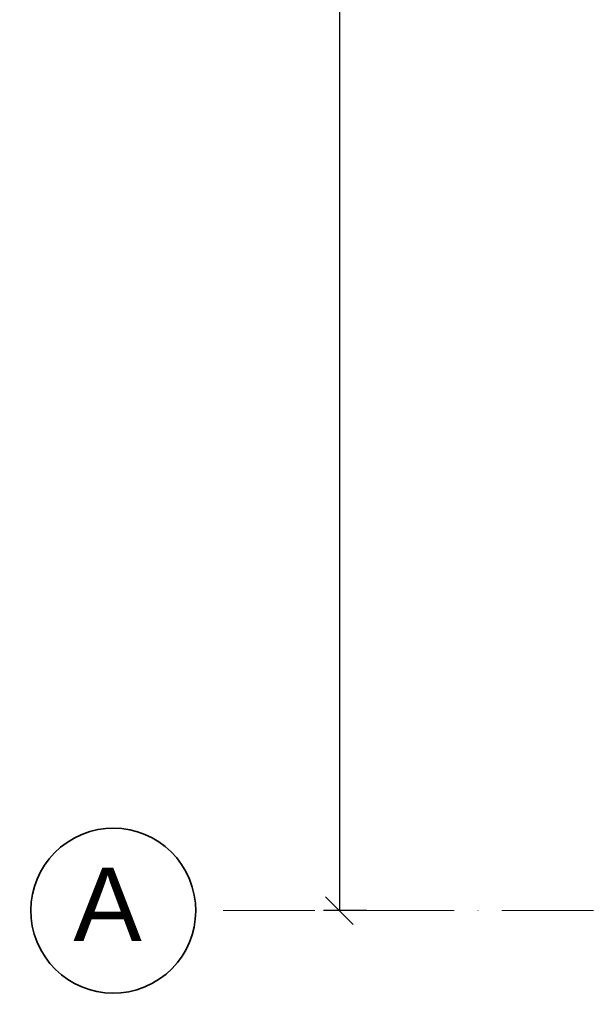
# Model space of a CAD drawing. Header units: millimetres. Extents: x 2241524 to 2686701, y -1965833 to -1461615.
# Tile 7 of 143: x 2307157 to 2310276, y -1790308 to -1784938. Entities that reach past the tile are written whole.
import ezdxf

# ---------------------------------------------------------------- set-up
doc = ezdxf.new("R2010")
doc.units = ezdxf.units.MM
doc.header["$LTSCALE"] = 100
doc.linetypes.add('A_CARA_15', pattern=[7.6, 5, -1.3, 0, -1.3])
doc.layers.get('Defpoints').update_dxf_attribs({"color": 132})
for name, color, linetype, lineweight in [('CA_KOTY', 3, 'Continuous', 25), ('CA_OSY', 5, 'A_CARA_15', 18), ('CA_TEXT35', 62, 'Continuous', 35)]:
    doc.layers.add(name, color=color, linetype=linetype, lineweight=lineweight)
doc.styles.add('Arial_3', font='arial.ttf', dxfattribs={"height": 450})
doc.styles.add('ROMANS', font='romans.shx', dxfattribs={"width": 0.8})
doc.dimstyles.new('CA_75', dxfattribs={"dimscale": 75, "dimtxt": 2, "dimasz": 2, "dimexe": 1.15, "dimexo": 2, "dimgap": 1, "dimtad": 1, "dimdec": 0, "dimzin": 9, "dimdsep": 46, "dimtxsty": 'ROMANS', "dimblk1": 'OBLIQUE', "dimblk2": 'OBLIQUE', "dimsah": 1, "dimcen": -1, "dimclrd": 256, "dimclre": 256, "dimclrt": 256, "dimadec": 0, "dimazin": 0, "dimtfac": 1, "dimtdec": 0, "dimtmove": 1, "dimatfit": 0, "dimfxl": 5, "dimfxlon": 1, "dimtolj": 1, "dimtzin": 9, "dimarcsym": 0})

# ---------------------------------------------------------------- blocks, each defined once
blk = doc.blocks.new('Osnova - Bublina osnovy 12mm-4850-525_600')
at = {"layer": 'CA_TEXT35'}
blk.add_ellipse((0, 0), major_axis=(-2.296, 5.543), ratio=1, dxfattribs=at)
blk = doc.blocks.new('_Oblique')
at = {"color": 0, "linetype": 'ByBlock', "lineweight": -2}
blk.add_line((-0.5, -0.5), (0.5, 0.5), dxfattribs=at)
blk = doc.blocks.new('*D1717')
at = {"layer": 'CA_KOTY', "lineweight": -2, "transparency": 16777216}
for p, q in [((2309051.6, -1776797.2), (2308815.4, -1776797.2)), ((2308901.6, -1776797.2), (2308901.6, -1789797.2)), ((2309051.6, -1789797.2), (2308815.4, -1789797.2))]:
    blk.add_line(p, q, dxfattribs=at)
at = {"layer": 'Defpoints', "color": 0, "transparency": 16777216}
for p in [(2309201.6, -1776797.2), (2308901.6, -1789797.2), (2309201.6, -1789797.2)]:
    blk.add_point(p, dxfattribs=at)
at = {"layer": 'CA_KOTY', "lineweight": -2, "transparency": 16777216, "xscale": 150, "yscale": 150, "zscale": 150}
for p, rotation in [((2308901.6, -1776797.2), 90), ((2308901.6, -1789797.2), 270)]:
    blk.add_blockref('_Oblique', p, dxfattribs=dict(at, rotation=rotation))
at = {"layer": 'CA_KOTY', "transparency": 16777216, "insert": (2308751.6, -1783297.2), "char_height": 150, "width": 180.755, "attachment_point": 5, "rotation": 90, "style": 'ROMANS'}
blk.add_mtext('\\A1;13000', dxfattribs=at)

msp = doc.modelspace()

# ---------------------------------------------------------------- linework, layer by layer
at = {"layer": 'CA_OSY'}
msp.add_line((2308267.8898, -1789797.21119), (2597271.47353, -1789797.21119), dxfattribs=at)

# ---------------------------------------------------------------- block references
at = {"layer": 'CA_TEXT35', "xscale": 75, "yscale": 75, "rotation": 269.9999999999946}
msp.add_blockref('Osnova - Bublina osnovy 12mm-4850-525_600', (2307667.8898, -1789797.21119), dxfattribs=at)

# ---------------------------------------------------------------- texts
at = {"layer": 'CA_TEXT35', "insert": (2307450.31028, -1789561.94329), "char_height": 400, "width": 513.08, "attachment_point": 1, "style": 'Arial_3'}
msp.add_mtext('\\fArial|b0|i0|c238|p34|;A', dxfattribs=at)

# ---------------------------------------------------------------- dimensions: what is measured, and where the dimension line sits
at = {"layer": 'CA_KOTY'}
dim = msp.add_linear_dim(base=(2308901.64966, -1789797.21119), p1=(2309201.64966, -1776797.21119), p2=(2309201.64966, -1789797.21119), angle=270.00000093, dimstyle='CA_75', dxfattribs=at)
dim.commit()
dim.dimension.update_dxf_attribs({"geometry": '*D1717', "text_midpoint": (2308751.64966, -1783297.21119)})

doc.saveas('drawing.dxf')
